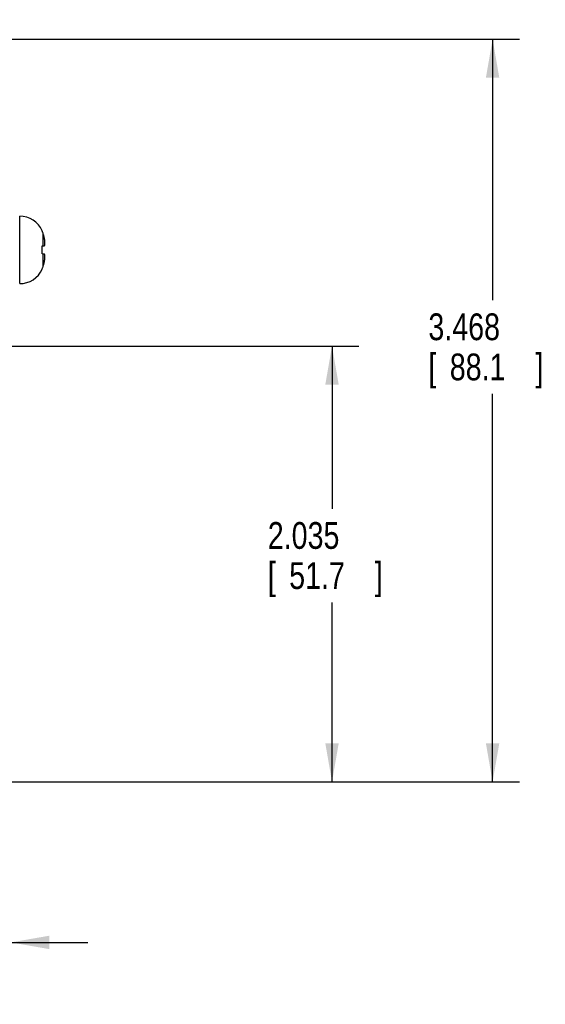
# Model space of a CAD drawing. Header units: inches. Extents: x 0 to 34, y 0 to 22.
# Tile 109 of 111: x 24.7 to 27.1, y 13.7 to 18.2. Entities that reach past the tile are written whole.
import ezdxf

# ---------------------------------------------------------------- set-up
doc = ezdxf.new("R2010")
doc.units = ezdxf.units.IN
doc.header["$LTSCALE"] = 1.87
doc.header["$MEASUREMENT"] = 0
doc.layers.get('0').update_dxf_attribs({"linetype": 'CONTINUOUS'})
doc.layers.add('DIMENSIONS', color=7, linetype='CONTINUOUS')
doc.styles.get("Standard").update_dxf_attribs({"font": 'txt', "width": 0.8})
doc.dimstyles.new('DIMSTYLE_1', dxfattribs={"dimtxt": 0.125, "dimasz": 0.18, "dimexe": 0.18, "dimexo": 0.0625, "dimgap": 0.09, "dimtad": 0, "dimtih": 1, "dimtoh": 1, "dimdec": 3, "dimzin": 4, "dimdsep": 46, "dimtxsty": 'STANDARD', "dimblk": '_FILLED', "dimblk1": '_FILLED', "dimblk2": '_FILLED', "dimcen": 0.09, "dimadec": 0, "dimazin": 0, "dimtp": 0.01, "dimtm": 0.01, "dimtfac": 1, "dimtdec": 3, "dimtofl": 0, "dimtmove": 0, "dimatfit": 3, "dimldrblk": '_FILLED', "dimfxl": 1, "dimtolj": 1, "dimtzin": 4, "dimarcsym": 0})

# ---------------------------------------------------------------- blocks, each defined once
blk = doc.blocks.new('_FILLED')
at = {"color": 0, "linetype": 'BYBLOCK'}
blk.add_solid([(0, 0), (-1, 0.174), (-1, -0.174)], dxfattribs=at)
blk = doc.blocks.new('*D7')
at = {"layer": 'DIMENSIONS', "color": 2, "linetype": 'CONTINUOUS'}
for p, q in [((23.8503, 16.9123), (23.8503, 19.0329)), ((24.6293, 18.106), (24.6293, 19.0329)), ((23.8503, 18.9079), (23.4903, 18.9079)), ((24.6293, 18.9079), (24.9893, 18.9079))]:
    blk.add_line(p, q, dxfattribs=at)
at = {"layer": 'DIMENSIONS', "color": 2, "linetype": 'CONTINUOUS', "xscale": 0.18, "yscale": 0.18, "zscale": 0.18}
blk.add_blockref('_FILLED', (23.8503, 18.9079), dxfattribs=at)
at = {"layer": 'DIMENSIONS', "color": 2, "linetype": 'CONTINUOUS', "xscale": 0.18, "yscale": 0.18, "zscale": 0.18, "rotation": 180}
blk.add_blockref('_FILLED', (24.6293, 18.9079), dxfattribs=at)
at = {"layer": 'DIMENSIONS', "color": 2, "linetype": 'CONTINUOUS', "width": 0.8}
for s, p in [('.779', (23.899, 18.8454)), ('[', (23.899, 18.6579)), ('19.79', (23.999, 18.6579)), (']', (24.499, 18.6579))]:
    blk.add_text(s, height=0.125, dxfattribs=at).set_placement(p)
blk = doc.blocks.new('*D10')
at = {"layer": 'DIMENSIONS', "color": 2, "linetype": 'CONTINUOUS'}
for p, q in [((24.5629, 18.1579), (27.0043, 18.1579)), ((26.8793, 18.1579), (26.8793, 16.9397)), ((26.8793, 14.6895), (26.8793, 16.5022)), ((24.5629, 14.6895), (27.0043, 14.6895))]:
    blk.add_line(p, q, dxfattribs=at)
at = {"layer": 'DIMENSIONS', "color": 2, "linetype": 'CONTINUOUS', "xscale": 0.18, "yscale": 0.18, "zscale": 0.18}
for p, rotation in [((26.8793, 18.1579), 90), ((26.8793, 14.6895), 270)]:
    blk.add_blockref('_FILLED', p, dxfattribs=dict(at, rotation=rotation))
at = {"layer": 'DIMENSIONS', "color": 2, "linetype": 'CONTINUOUS', "width": 0.8}
for s, p in [('3.468', (26.5793, 16.7522)), ('[', (26.5793, 16.5647)), (']', (27.0793, 16.5647)), ('88.1', (26.6793, 16.5647))]:
    blk.add_text(s, height=0.125, dxfattribs=at).set_placement(p)
blk = doc.blocks.new('*D11')
at = {"layer": 'DIMENSIONS', "color": 2, "linetype": 'CONTINUOUS'}
for p, q in [((24.0379, 16.7247), (26.2543, 16.7247)), ((26.1293, 16.7247), (26.1293, 15.9651)), ((26.1293, 14.6895), (26.1293, 15.5276)), ((24.5629, 14.6895), (26.2543, 14.6895))]:
    blk.add_line(p, q, dxfattribs=at)
at = {"layer": 'DIMENSIONS', "color": 2, "linetype": 'CONTINUOUS', "xscale": 0.18, "yscale": 0.18, "zscale": 0.18}
for p, rotation in [((26.1293, 16.7247), 90), ((26.1293, 14.6895), 270)]:
    blk.add_blockref('_FILLED', p, dxfattribs=dict(at, rotation=rotation))
at = {"layer": 'DIMENSIONS', "color": 2, "linetype": 'CONTINUOUS', "width": 0.8}
for s, p in [('2.035', (25.8293, 15.7776)), ('[', (25.8293, 15.5901)), ('51.7', (25.9293, 15.5901)), (']', (26.3293, 15.5901))]:
    blk.add_text(s, height=0.125, dxfattribs=at).set_placement(p)
blk = doc.blocks.new('*D15')
at = {"layer": 'DIMENSIONS', "color": 2, "linetype": 'CONTINUOUS'}
for p, q in [((23.9683, 15.5072), (23.9683, 13.8145)), ((24.6293, 14.7414), (24.6293, 13.8145)), ((23.9683, 13.9395), (23.6083, 13.9395)), ((24.6293, 13.9395), (24.9893, 13.9395))]:
    blk.add_line(p, q, dxfattribs=at)
at = {"layer": 'DIMENSIONS', "color": 2, "linetype": 'CONTINUOUS', "xscale": 0.18, "yscale": 0.18, "zscale": 0.18}
blk.add_blockref('_FILLED', (23.9683, 13.9395), dxfattribs=at)
at = {"layer": 'DIMENSIONS', "color": 2, "linetype": 'CONTINUOUS', "xscale": 0.18, "yscale": 0.18, "zscale": 0.18, "rotation": 180}
blk.add_blockref('_FILLED', (24.6293, 13.9395), dxfattribs=at)
at = {"layer": 'DIMENSIONS', "color": 2, "linetype": 'CONTINUOUS', "width": 0.8}
for s, p in [('.661', (23.9576, 13.877)), ('[', (23.9576, 13.6895)), ('16.79', (24.0576, 13.6895)), (']', (24.5576, 13.6895))]:
    blk.add_text(s, height=0.125, dxfattribs=at).set_placement(p)

msp = doc.modelspace()

# ---------------------------------------------------------------- linework, layer by layer
at = {"color": 7, "linetype": 'CONTINUOUS'}
for p, q in [((24.6707, 17.0162), (24.6707, 17.3312)), ((24.776, 17.2616), (24.776, 17.2635)), ((24.7811, 17.1925), (24.7811, 17.2476)), ((24.776, 17.192), (24.7867, 17.1931)), ((24.776, 17.1554), (24.776, 17.192)), ((24.7867, 17.1543), (24.776, 17.1554)), ((24.7811, 17.0998), (24.7811, 17.1549)), ((24.776, 17.0839), (24.776, 17.0858))]:
    msp.add_line(p, q, dxfattribs=at)
for centre, start, end in [((24.6707, 17.2155), 24.4946, 90), ((24.6707, 17.1319), 270, 335.5054)]:
    msp.add_arc(centre, 0.1157, start, end, dxfattribs=at)
for points, knots in [([(24.7811, 17.2476), (24.7806, 17.2492), (24.7796, 17.2524), (24.7779, 17.257), (24.7766, 17.2601), (24.776, 17.2616)], [0, 0, 0, 0, 0.334642, 0.667885, 1, 1, 1, 1]), ([(24.7867, 17.2254), (24.7865, 17.2266), (24.786, 17.229), (24.7851, 17.2329), (24.784, 17.2373), (24.7827, 17.2423), (24.7817, 17.2458), (24.7811, 17.2476)], [0, 0, 0, 0, 0.154166, 0.326794, 0.522343, 0.745259, 1, 1, 1, 1]), ([(24.7889, 17.2051), (24.7888, 17.2058), (24.7888, 17.2071), (24.7886, 17.2091), (24.7885, 17.2111), (24.7883, 17.2131), (24.7881, 17.2151), (24.7879, 17.2171), (24.7876, 17.2191), (24.7874, 17.2212), (24.7871, 17.2233), (24.7868, 17.2247), (24.7867, 17.2254)], [0, 0, 0, 0, 0.098338, 0.196192, 0.293805, 0.391429, 0.489396, 0.588094, 0.687969, 0.789524, 0.893337, 1, 1, 1, 1]), ([(24.7867, 17.1931), (24.7868, 17.1936), (24.7871, 17.1944), (24.7874, 17.1956), (24.7876, 17.1969), (24.7879, 17.1981), (24.7881, 17.1993), (24.7883, 17.2004), (24.7885, 17.2016), (24.7886, 17.2028), (24.7888, 17.2039), (24.7888, 17.2047), (24.7889, 17.2051)], [0, 0, 0, 0, 0.108811, 0.21417, 0.316734, 0.417134, 0.515917, 0.613557, 0.71047, 0.807006, 0.903431, 1, 1, 1, 1]), ([(24.7889, 17.1423), (24.7888, 17.1427), (24.7888, 17.1435), (24.7886, 17.1447), (24.7885, 17.1458), (24.7883, 17.147), (24.7881, 17.1482), (24.7879, 17.1493), (24.7876, 17.1505), (24.7874, 17.1518), (24.7871, 17.153), (24.7868, 17.1539), (24.7867, 17.1543)], [0, 0, 0, 0, 0.096593, 0.193037, 0.289588, 0.386513, 0.484159, 0.582941, 0.683336, 0.785885, 0.89122, 1, 1, 1, 1]), ([(24.7811, 17.0998), (24.7817, 17.1016), (24.7827, 17.1051), (24.784, 17.1101), (24.7851, 17.1145), (24.786, 17.1184), (24.7865, 17.1209), (24.7867, 17.122)], [0, 0, 0, 0, 0.252096, 0.474779, 0.671419, 0.845369, 1, 1, 1, 1]), ([(24.7867, 17.122), (24.7868, 17.1227), (24.7871, 17.1241), (24.7874, 17.1262), (24.7876, 17.1283), (24.7879, 17.1303), (24.7881, 17.1323), (24.7883, 17.1343), (24.7885, 17.1363), (24.7886, 17.1383), (24.7888, 17.1403), (24.7888, 17.1416), (24.7889, 17.1423)], [0, 0, 0, 0, 0.106464, 0.210127, 0.311586, 0.411417, 0.510111, 0.608112, 0.705813, 0.803524, 0.901503, 1, 1, 1, 1]), ([(24.776, 17.0858), (24.7766, 17.0873), (24.7779, 17.0904), (24.7796, 17.095), (24.7806, 17.0982), (24.7811, 17.0998)], [0, 0, 0, 0, 0.332115, 0.665358, 1, 1, 1, 1])]:
    msp.add_open_spline(points, degree=3, knots=knots, dxfattribs=at)

# ---------------------------------------------------------------- dimensions: what is measured, and where the dimension line sits
at = {"layer": 'DIMENSIONS', "color": 2, "linetype": 'CONTINUOUS'}
dim = msp.add_linear_dim(base=(24.6293, 18.9079), p1=(23.8503, 16.9123), p2=(24.6293, 18.106), dimstyle='DIMSTYLE_1', dxfattribs=at)
dim.commit()
dim.dimension.update_dxf_attribs({"geometry": '*D7', "text_midpoint": (24.249, 18.8142), "dimtype": 160})
for base, p1, p2, angle, picture, middle in [((26.8793, 14.6895), (24.5629, 18.1579), (24.5629, 14.6895), 270, '*D10', (26.8793, 16.721)), ((26.1293, 14.6895), (24.0379, 16.7247), (24.5629, 14.6895), 270, '*D11', (26.1293, 15.7463)), ((23.9683, 13.9395), (24.6293, 14.7414), (23.9683, 15.5072), 180, '*D15', (24.3076, 13.8457))]:
    dim = msp.add_linear_dim(base=base, p1=p1, p2=p2, angle=angle, dimstyle='DIMSTYLE_1', dxfattribs=at)
    dim.commit()
    dim.dimension.update_dxf_attribs({"geometry": picture, "text_midpoint": middle, "dimtype": 160})

doc.saveas('drawing.dxf')
